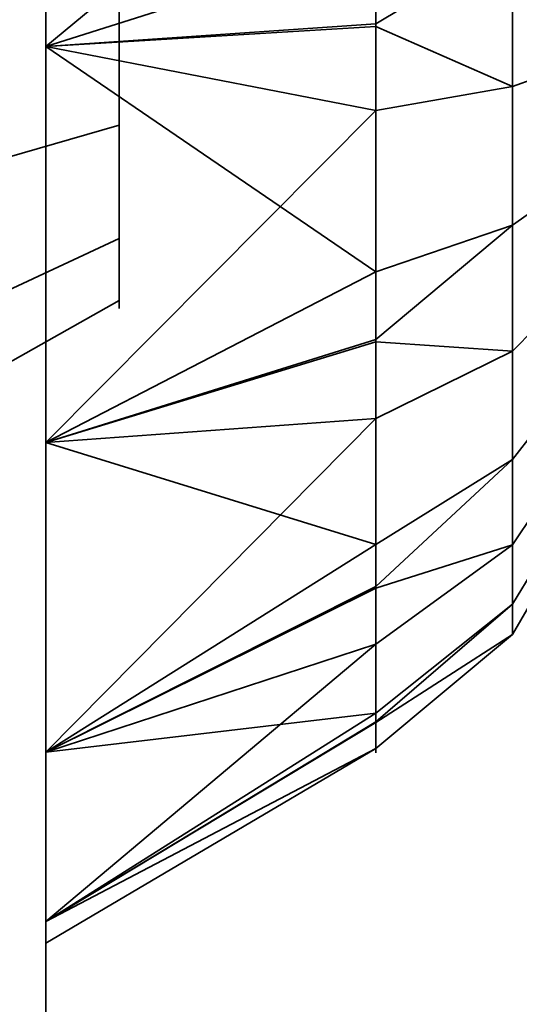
# Model space of a CAD drawing. Header units: millimetres. Extents: x -508 to 6708, y -115 to 193.
# Tile 33 of 256: x -314.535 to -313.854, y -6.049 to -4.706. Entities that reach past the tile are written whole.
import ezdxf

# ---------------------------------------------------------------- set-up
doc = ezdxf.new("R2010")
doc.units = ezdxf.units.MM
doc.layers.add('151', color=7, linetype='Continuous', true_color=0xffffff)

# ---------------------------------------------------------------- blocks, each defined once
blk = doc.blocks.new('UG_SURFACE_001')
at = {"layer": '151', "color": 252, "linetype": 'Continuous', "lineweight": 35}
for points in [[(507.5, -10, 2215.25), (507.5, 174.4, 2215.25), (-507.5, 174.4, 2215.25), (-507.5, -10, 2215.25)], [(-357.5, -10, 2065.2499), (-357.5, 174.4, 2065.2499), (357.5, 174.4, 2065.2499), (357.5, -10, 2065.2499)]]:
    blk.add_3dface(points, dxfattribs=at)
blk = doc.blocks.new('UG_SURFACE_082')
at = {"layer": '151', "color": 252, "linetype": 'Continuous', "lineweight": 35}
for points in [[(-315.2, -18.0201, 979.25), (-315.2, 2.4, 979.25), (-314.5, 2.4, 979.25), (-314.5, -18.0201, 979.25)], [(-314.5, 2.4, 979.25), (-314.5, -6.686, 983.2348), (-314.5, -7.1779, 982.9508)], [(-314.5, -7.1779, 982.9508), (-314.5, -7.7428, 982.8914), (-314.5, -18.0201, 979.25), (-314.5, 2.4, 979.25)], [(-314.5, 2.4, 979.25), (-314.5, -6.234, 984.25), (-314.5, -6.3521, 983.6944)], [(-314.5, -6.3521, 983.6944), (-314.5, -6.686, 983.2348), (-314.5, 2.4, 979.25)], [(-314.5, 2.341, 1004.814), (-314.5, -6.234, 984.25), (-314.5, 2.4, 979.25)], [(-314.6453, 1.6119, 1163.3717), (-314.5, 2.341, 1163.6859), (-314.5, -18.0201, 1171.3412)], [(-314.5, -18.0201, 997.1588), (-314.5, 2.341, 1004.814), (-314.6453, 1.6119, 1005.1283)], [(-314.5, -18.0201, 1171.3412), (-314.5, 2.341, 1163.6859), (-314.5, 1, 1164.25)], [(-314.5, 2.341, 1004.814), (-314.5, -4.7428, 994.1086), (-314.5, -4.1779, 994.0492)], [(-314.5, 2.341, 1004.814), (-314.5, -18.0201, 997.1588), (-314.5, -5.283, 993.933), (-314.5, -4.7428, 994.1086)], [(-314.5, -6.3521, 984.8056), (-314.5, 2.341, 1004.814), (-314.5, -3.3521, 992.1944)], [(-314.5, 2.341, 1004.814), (-314.5, -6.3521, 984.8056), (-314.5, -6.234, 984.25)], [(-314.5, -18.0201, 1171.3412), (-314.6137, -18.2146, 1170.8238), (-314.6453, 1.6119, 1163.3717)], [(-314.6453, 1.6119, 1005.1283), (-314.6137, -18.2146, 997.6762), (-314.5, -18.0201, 997.1588)], [(-314.5, -18.0201, 1189.25), (-314.5, 1, 1164.25), (-314.5, -5.7051, 1174.947)], [(-314.5, 1, 1164.25), (-314.5, -18.0201, 1189.25), (-314.5, -18.0201, 1171.3412)], [(-314.5, 1, 1164.25), (-314.5, -5.283, 1174.567), (-314.5, -5.7051, 1174.947)], [(-314.5, 1, 1164.25), (-314.5, -4.7428, 1174.3915), (-314.5, -5.283, 1174.567)], [(-314.5, 1, 1164.25), (-314.5, -4.1779, 1174.4509), (-314.5, -4.7428, 1174.3915)], [(-314.5, -18.0201, 1189.25), (-314.5, -1, 1189.25), (-315.2, -1, 1189.25), (-315.2, -18.0201, 1189.25)], [(-314.5, -1, 1189.25), (-314.5, -7.1779, 1185.5491), (-314.5, -6.686, 1185.2652)], [(-314.5, -6.686, 1185.2652), (-314.5, -6.3521, 1184.8056), (-314.5, -1, 1189.25)], [(-314.5, -1, 1189.25), (-314.5, -6.234, 1184.25), (-314.5, -4.7428, 1177.1085), (-314.5, -4.1779, 1177.0492)], [(-314.5, -7.7428, 1185.6085), (-314.5, -7.1779, 1185.5491), (-314.5, -1, 1189.25), (-314.5, -18.0201, 1189.25)], [(-314.5, -6.3521, 1184.8056), (-314.5, -6.234, 1184.25), (-314.5, -1, 1189.25)], [(-314.5, -6.686, 985.2651), (-314.5, -3.3521, 992.1944), (-314.5, -3.686, 991.7349)], [(-314.5, -3.3521, 992.1944), (-314.5, -6.686, 985.2651), (-314.5, -6.3521, 984.8056)], [(-314.5, -6.686, 985.2651), (-314.5, -3.686, 991.7349), (-314.5, -4.1779, 991.4508)], [(-314.5, -4.1779, 991.4508), (-314.5, -4.7428, 991.3915), (-314.5, -6.686, 985.2651)], [(-314.05, -4.6, 1174.6438), (-314.5, -4.7428, 1174.3915), (-314.5, -4.1779, 1174.4509)], [(-314.05, -4.37, 1176.8321), (-314.5, -4.1779, 1177.0492), (-314.5, -4.7428, 1177.1085)], [(-314.05, -4.6, 991.6438), (-314.5, -4.7428, 991.3915), (-314.5, -4.1779, 991.4508)], [(-314.05, -4.37, 993.8321), (-314.5, -4.1779, 994.0492), (-314.5, -4.7428, 994.1086)], [(-314.5, -4.7428, 1177.1085), (-314.05, -4.7156, 1176.8321), (-314.05, -4.37, 1176.8321)], [(-314.5, -4.7428, 994.1086), (-314.05, -4.7156, 993.8321), (-314.05, -4.37, 993.8321)], [(-313.8638, -4.7975, 1176.6791), (-313.8638, -4.4025, 1176.6791), (-314.05, -4.37, 1176.8321), (-314.05, -4.7156, 1176.8321)], [(-313.8638, -4.7975, 993.6792), (-313.8638, -4.4025, 993.6792), (-314.05, -4.37, 993.8321), (-314.05, -4.7156, 993.8321)], [(-313.7422, -4.7537, 1176.4733), (-313.7422, -4.4463, 1176.4733), (-313.8638, -4.4025, 1176.6791), (-313.8638, -4.7975, 1176.6791)], [(-313.7422, -4.7537, 993.4732), (-313.7422, -4.4463, 993.4732), (-313.8638, -4.4025, 993.6792), (-313.8638, -4.7975, 993.6792)], [(-314.4, -4.85, 993.183), (-314.4, -4.6523, 993.2473), (-314.4, -4.4455, 993.2255), (-314.4, -4.6, 992.75)], [(-314.4, -4.85, 1176.183), (-314.4, -4.6523, 1176.2472), (-314.4, -4.4455, 1176.2255), (-314.4, -4.6, 1175.75)], [(-314.05, -4.6, 1174.6438), (-314.05, -4.7119, 1174.6676), (-314.5, -4.7428, 1174.3915)], [(-314.05, -4.6, 991.6438), (-314.05, -4.7119, 991.6676), (-314.5, -4.7428, 991.3915)], [(-314.4, -4.6523, 992.2528), (-314.4, -4.85, 992.317), (-314.4, -5.0045, 992.4561), (-314.4, -4.6, 992.75)], [(-314.4, -5.0045, 992.4561), (-314.4, -5.0891, 992.646), (-314.4, -5.0891, 992.8539), (-314.4, -4.6, 992.75)], [(-314.4, -5.0891, 992.8539), (-314.4, -5.0045, 993.0439), (-314.4, -4.85, 993.183), (-314.4, -4.6, 992.75)], [(-314.4, -4.6523, 1175.2528), (-314.4, -4.85, 1175.3169), (-314.4, -5.0045, 1175.4562), (-314.4, -4.6, 1175.75)], [(-314.4, -5.0045, 1175.4562), (-314.4, -5.0891, 1175.6461), (-314.4, -5.0891, 1175.854), (-314.4, -4.6, 1175.75)], [(-314.4, -5.0891, 1175.854), (-314.4, -5.0045, 1176.0439), (-314.4, -4.85, 1176.183), (-314.4, -4.6, 1175.75)], [(-313.8638, -4.6, 1174.8), (-313.8638, -4.9864, 1174.8822), (-314.05, -5.0499, 1174.7394), (-314.05, -4.7119, 1174.6676)], [(-314.05, -4.7119, 1174.6676), (-314.05, -4.6, 1174.6438), (-313.8638, -4.6, 1174.8)], [(-313.8638, -4.6, 991.8001), (-313.8638, -4.9864, 991.8822), (-314.05, -5.0499, 991.7394), (-314.05, -4.7119, 991.6676)], [(-314.05, -4.7119, 991.6676), (-314.05, -4.6, 991.6438), (-313.8638, -4.6, 991.8001)], [(-313.7422, -4.6, 1175.0106), (-313.7422, -4.9007, 1175.0745), (-313.8638, -4.9864, 1174.8822), (-313.8638, -4.6, 1174.8)], [(-313.7422, -4.6, 992.0106), (-313.7422, -4.9007, 992.0745), (-313.8638, -4.9864, 991.8822), (-313.8638, -4.6, 991.8001)], [(-314.4, -4.6523, 993.2473), (-314.4, -4.85, 993.183), (-315.2, -5.0809, 993.583), (-315.2, -4.7005, 993.7066)], [(-314.4, -4.85, 992.317), (-314.4, -4.6523, 992.2528), (-315.2, -4.7005, 991.7934), (-315.2, -5.0809, 991.917)], [(-314.4, -4.6523, 1176.2472), (-314.4, -4.85, 1176.183), (-315.2, -5.0809, 1176.5831), (-315.2, -4.7005, 1176.7066)], [(-314.4, -4.85, 1175.3169), (-314.4, -4.6523, 1175.2528), (-315.2, -4.7005, 1174.7934), (-315.2, -5.0809, 1174.917)], [(-314.5, -4.7428, 1174.3915), (-314.05, -4.7119, 1174.6676), (-314.05, -5.0499, 1174.7394)], [(-314.5, -4.7428, 991.3915), (-314.05, -4.7119, 991.6676), (-314.05, -5.0499, 991.7394)], [(-314.05, -4.83, 1176.8321), (-314.05, -4.7156, 1176.8321), (-314.5, -4.7428, 1177.1085)], [(-314.05, -4.83, 993.8321), (-314.05, -4.7156, 993.8321), (-314.5, -4.7428, 994.1086)], [(-314.05, -4.7156, 1176.8321), (-314.05, -4.83, 1176.8321), (-313.8638, -4.7975, 1176.6791)], [(-314.05, -4.7156, 993.8321), (-314.05, -4.83, 993.8321), (-313.8638, -4.7975, 993.6792)], [(-314.5, -4.7428, 1177.1085), (-314.5, -6.3521, 1183.6944), (-314.5, -6.686, 1183.2348)], [(-314.5, -4.7428, 1177.1085), (-314.5, -6.234, 1184.25), (-314.5, -6.3521, 1183.6944)], [(-314.5, -6.686, 1183.2348), (-314.5, -7.1779, 1182.9509), (-314.5, -5.283, 1176.9331), (-314.5, -4.7428, 1177.1085)], [(-314.5, -7.1779, 985.5492), (-314.5, -6.686, 985.2651), (-314.5, -4.7428, 991.3915), (-314.5, -5.283, 991.567)], [(-314.05, -5.0499, 1174.7394), (-314.5, -5.283, 1174.567), (-314.5, -4.7428, 1174.3915)], [(-314.05, -4.83, 1176.8321), (-314.5, -4.7428, 1177.1085), (-314.5, -5.283, 1176.9331)], [(-314.05, -5.0499, 991.7394), (-314.5, -5.283, 991.567), (-314.5, -4.7428, 991.3915)], [(-314.05, -4.83, 993.8321), (-314.5, -4.7428, 994.1086), (-314.5, -5.283, 993.933)], [(-313.7422, -5.0346, 1176.3482), (-313.7422, -4.7537, 1176.4733), (-313.8638, -4.7975, 1176.6791), (-313.8638, -5.1584, 1176.5186)], [(-313.7422, -5.0346, 993.3482), (-313.7422, -4.7537, 993.4732), (-313.8638, -4.7975, 993.6792), (-313.8638, -5.1584, 993.5185)], [(-313.8638, -5.1584, 1176.5186), (-313.8638, -4.7975, 1176.6791), (-314.05, -4.83, 1176.8321), (-314.05, -5.1457, 1176.6914)], [(-313.8638, -5.1584, 993.5185), (-313.8638, -4.7975, 993.6792), (-314.05, -4.83, 993.8321), (-314.05, -5.1457, 993.6914)], [(-314.5, -5.283, 1176.9331), (-314.05, -5.1457, 1176.6914), (-314.05, -4.83, 1176.8321)], [(-314.5, -5.283, 993.933), (-314.05, -5.1457, 993.6914), (-314.05, -4.83, 993.8321)], [(-314.4, -4.85, 993.183), (-314.4, -5.0045, 993.0439), (-315.2, -5.3782, 993.3154), (-315.2, -5.0809, 993.583)], [(-314.4, -5.0045, 992.4561), (-314.4, -4.85, 992.317), (-315.2, -5.0809, 991.917), (-315.2, -5.3782, 992.1846)], [(-314.4, -4.85, 1176.183), (-314.4, -5.0045, 1176.0439), (-315.2, -5.3782, 1176.3154), (-315.2, -5.0809, 1176.5831)], [(-314.4, -5.0045, 1175.4562), (-314.4, -4.85, 1175.3169), (-315.2, -5.0809, 1174.917), (-315.2, -5.3782, 1175.1846)], [(-313.7422, -4.9007, 1175.0745), (-313.7422, -5.1495, 1175.2552), (-313.8638, -5.306, 1175.1144), (-313.8638, -4.9864, 1174.8822)], [(-313.7422, -4.9007, 992.0745), (-313.7422, -5.1495, 992.2552), (-313.8638, -5.306, 992.1144), (-313.8638, -4.9864, 991.8822)], [(-313.8638, -4.9864, 1174.8822), (-313.8638, -5.306, 1175.1144), (-314.05, -5.4221, 1175.0098), (-314.05, -5.1425, 1174.8066)], [(-314.05, -5.1425, 1174.8066), (-314.05, -5.0499, 1174.7394), (-313.8638, -4.9864, 1174.8822)], [(-313.8638, -4.9864, 991.8822), (-313.8638, -5.306, 992.1144), (-314.05, -5.4221, 992.0098), (-314.05, -5.1425, 991.8066)], [(-314.05, -5.1425, 991.8066), (-314.05, -5.0499, 991.7394), (-313.8638, -4.9864, 991.8822)], [(-314.4, -5.0045, 993.0439), (-314.4, -5.0891, 992.8539), (-315.2, -5.5409, 992.95), (-315.2, -5.3782, 993.3154)], [(-314.4, -5.0891, 992.646), (-314.4, -5.0045, 992.4561), (-315.2, -5.3782, 992.1846), (-315.2, -5.5409, 992.55)], [(-314.4, -5.0045, 1176.0439), (-314.4, -5.0891, 1175.854), (-315.2, -5.5409, 1175.9499), (-315.2, -5.3782, 1176.3154)], [(-314.4, -5.0891, 1175.6461), (-314.4, -5.0045, 1175.4562), (-315.2, -5.3782, 1175.1846), (-315.2, -5.5409, 1175.55)], [(-313.7422, -5.2404, 1176.1197), (-313.7422, -5.0346, 1176.3482), (-313.8638, -5.1584, 1176.5186), (-313.8638, -5.4227, 1176.2249)], [(-313.7422, -5.2404, 993.1197), (-313.7422, -5.0346, 993.3482), (-313.8638, -5.1584, 993.5185), (-313.8638, -5.4227, 993.225)], [(-314.05, -5.0499, 1174.7394), (-314.05, -5.1425, 1174.8066), (-314.5, -5.283, 1174.567)], [(-314.05, -5.0499, 991.7394), (-314.05, -5.1425, 991.8066), (-314.5, -5.283, 991.567)], [(-314.4, -5.0891, 992.8539), (-314.4, -5.0891, 992.646), (-315.2, -5.5409, 992.55), (-315.2, -5.5409, 992.95)], [(-314.4, -5.0891, 1175.854), (-314.4, -5.0891, 1175.6461), (-315.2, -5.5409, 1175.55), (-315.2, -5.5409, 1175.9499)], [(-314.5, -5.283, 1174.567), (-314.05, -5.1425, 1174.8066), (-314.05, -5.4221, 1175.0098)], [(-314.5, -5.283, 991.567), (-314.05, -5.1425, 991.8066), (-314.05, -5.4221, 992.0098)], [(-314.05, -5.2502, 1176.6449), (-314.05, -5.1457, 1176.6914), (-314.5, -5.283, 1176.9331)], [(-314.05, -5.2502, 993.645), (-314.05, -5.1457, 993.6914), (-314.5, -5.283, 993.933)], [(-314.05, -5.1457, 1176.6914), (-314.05, -5.2502, 1176.6449), (-313.8638, -5.1584, 1176.5186)], [(-314.05, -5.1457, 993.6914), (-314.05, -5.2502, 993.645), (-313.8638, -5.1584, 993.5185)], [(-313.7422, -5.1495, 1175.2552), (-313.7422, -5.3032, 1175.5215), (-313.8638, -5.5035, 1175.4564), (-313.8638, -5.306, 1175.1144)], [(-313.7422, -5.1495, 992.2552), (-313.7422, -5.3032, 992.5215), (-313.8638, -5.5035, 992.4564), (-313.8638, -5.306, 992.1144)], [(-313.8638, -5.4227, 1176.2249), (-313.8638, -5.1584, 1176.5186), (-314.05, -5.2502, 1176.6449), (-314.05, -5.4815, 1176.3881)], [(-313.8638, -5.4227, 993.225), (-313.8638, -5.1584, 993.5185), (-314.05, -5.2502, 993.645), (-314.05, -5.4815, 993.3881)], [(-314.5, -5.7051, 1176.5529), (-314.05, -5.4815, 1176.3881), (-314.05, -5.2502, 1176.6449)], [(-314.05, -5.2502, 1176.6449), (-314.5, -5.283, 1176.9331), (-314.5, -5.7051, 1176.5529)], [(-314.5, -5.7051, 993.5529), (-314.05, -5.4815, 993.3881), (-314.05, -5.2502, 993.645)], [(-314.05, -5.2502, 993.645), (-314.5, -5.283, 993.933), (-314.5, -5.7051, 993.5529)], [(-313.7422, -5.3354, 1175.8273), (-313.7422, -5.2404, 1176.1197), (-313.8638, -5.4227, 1176.2249), (-313.8638, -5.5447, 1175.8493)], [(-313.7422, -5.3354, 992.8273), (-313.7422, -5.2404, 993.1197), (-313.8638, -5.4227, 993.225), (-313.8638, -5.5447, 992.8493)], [(-314.5, -5.7051, 1176.5529), (-314.5, -5.283, 1176.9331), (-314.5, -7.1779, 1182.9509), (-314.5, -7.7428, 1182.8915)], [(-314.5, -5.283, 991.567), (-314.5, -7.7428, 985.6085), (-314.5, -7.1779, 985.5492)], [(-314.5, -8.7051, 985.0529), (-314.5, -5.283, 991.567), (-314.5, -5.7051, 991.9471), (-314.5, -18.0201, 979.25)], [(-314.5, -5.283, 991.567), (-314.5, -8.283, 985.433), (-314.5, -7.7428, 985.6085)], [(-314.5, -5.7051, 993.5529), (-314.5, -5.283, 993.933), (-314.5, -18.0201, 997.1588)], [(-314.5, -5.283, 991.567), (-314.5, -8.7051, 985.0529), (-314.5, -8.283, 985.433)], [(-314.05, -5.4221, 1175.0098), (-314.5, -5.7051, 1174.947), (-314.5, -5.283, 1174.567)], [(-314.05, -5.4221, 992.0098), (-314.5, -5.7051, 991.9471), (-314.5, -5.283, 991.567)], [(-313.7422, -5.3032, 1175.5215), (-313.7422, -5.3354, 1175.8273), (-313.8638, -5.5447, 1175.8493), (-313.8638, -5.5035, 1175.4564)], [(-313.7422, -5.3032, 992.5215), (-313.7422, -5.3354, 992.8273), (-313.8638, -5.5447, 992.8493), (-313.8638, -5.5035, 992.4564)], [(-313.8638, -5.306, 1175.1144), (-313.8638, -5.5035, 1175.4564), (-314.05, -5.6521, 1175.4081), (-314.05, -5.4793, 1175.1088)], [(-314.05, -5.4793, 1175.1088), (-314.05, -5.4221, 1175.0098), (-313.8638, -5.306, 1175.1144)], [(-313.8638, -5.306, 992.1144), (-313.8638, -5.5035, 992.4564), (-314.05, -5.6521, 992.4082), (-314.05, -5.4793, 992.1088)], [(-314.05, -5.4793, 992.1088), (-314.05, -5.4221, 992.0098), (-313.8638, -5.306, 992.1144)], [(-314.05, -5.4221, 1175.0098), (-314.05, -5.4793, 1175.1088), (-314.5, -5.7051, 1174.947)], [(-314.05, -5.4221, 992.0098), (-314.05, -5.4793, 992.1088), (-314.5, -5.7051, 991.9471)], [(-313.8638, -5.5447, 1175.8493), (-313.8638, -5.4227, 1176.2249), (-314.05, -5.558, 1176.3031), (-314.05, -5.6648, 1175.9744)], [(-314.05, -5.4815, 1176.3881), (-314.05, -5.558, 1176.3031), (-313.8638, -5.4227, 1176.2249)], [(-313.8638, -5.5447, 992.8493), (-313.8638, -5.4227, 993.225), (-314.05, -5.558, 993.3031), (-314.05, -5.6648, 992.9744)], [(-314.05, -5.4815, 993.3881), (-314.05, -5.558, 993.3031), (-313.8638, -5.4227, 993.225)], [(-314.5, -5.7051, 1174.947), (-314.05, -5.4793, 1175.1088), (-314.05, -5.6521, 1175.4081)], [(-314.5, -5.7051, 991.9471), (-314.05, -5.4793, 992.1088), (-314.05, -5.6521, 992.4082)], [(-314.05, -5.558, 1176.3031), (-314.05, -5.4815, 1176.3881), (-314.5, -5.7051, 1176.5529)], [(-314.05, -5.558, 993.3031), (-314.05, -5.4815, 993.3881), (-314.5, -5.7051, 993.5529)], [(-313.8638, -5.5035, 1175.4564), (-313.8638, -5.5447, 1175.8493), (-314.05, -5.7002, 1175.8657), (-314.05, -5.664, 1175.5219)], [(-314.05, -5.664, 1175.5219), (-314.05, -5.6521, 1175.4081), (-313.8638, -5.5035, 1175.4564)], [(-313.8638, -5.5035, 992.4564), (-313.8638, -5.5447, 992.8493), (-314.05, -5.7002, 992.8656), (-314.05, -5.664, 992.5219)], [(-314.05, -5.664, 992.5219), (-314.05, -5.6521, 992.4082), (-313.8638, -5.5035, 992.4564)], [(-314.05, -5.6648, 1175.9744), (-314.05, -5.7002, 1175.8657), (-313.8638, -5.5447, 1175.8493)], [(-314.05, -5.6648, 992.9744), (-314.05, -5.7002, 992.8656), (-313.8638, -5.5447, 992.8493)], [(-314.5, -5.9362, 1176.034), (-314.05, -5.6648, 1175.9744), (-314.05, -5.558, 1176.3031)], [(-314.05, -5.558, 1176.3031), (-314.5, -5.7051, 1176.5529), (-314.5, -5.9362, 1176.034)], [(-314.5, -5.9362, 993.034), (-314.05, -5.6648, 992.9744), (-314.05, -5.558, 993.3031)], [(-314.05, -5.558, 993.3031), (-314.5, -5.7051, 993.5529), (-314.5, -5.9362, 993.034)], [(-314.05, -5.6521, 1175.4081), (-314.5, -5.9362, 1175.4659), (-314.5, -5.7051, 1174.947)], [(-314.05, -5.6521, 1175.4081), (-314.05, -5.664, 1175.5219), (-314.5, -5.9362, 1175.4659)], [(-314.05, -5.6521, 992.4082), (-314.5, -5.9362, 992.466), (-314.5, -5.7051, 991.9471)], [(-314.05, -5.6521, 992.4082), (-314.05, -5.664, 992.5219), (-314.5, -5.9362, 992.466)], [(-314.5, -5.966, 1175.75), (-314.5, -5.9362, 1175.4659), (-314.05, -5.664, 1175.5219), (-314.05, -5.7002, 1175.8657)], [(-314.5, -5.966, 992.75), (-314.5, -5.9362, 992.466), (-314.05, -5.664, 992.5219), (-314.05, -5.7002, 992.8656)], [(-314.05, -5.7002, 1175.8657), (-314.05, -5.6648, 1175.9744), (-314.5, -5.9362, 1176.034)], [(-314.05, -5.7002, 992.8656), (-314.05, -5.6648, 992.9744), (-314.5, -5.9362, 993.034)], [(-314.05, -5.7002, 1175.8657), (-314.5, -5.9362, 1176.034), (-314.5, -5.966, 1175.75)], [(-314.05, -5.7002, 992.8656), (-314.5, -5.9362, 993.034), (-314.5, -5.966, 992.75)], [(-314.5, -7.7428, 1182.8915), (-314.5, -8.283, 1183.067), (-314.5, -5.7051, 1176.5529)], [(-314.5, -5.7051, 1174.947), (-314.5, -5.9362, 1175.4659), (-314.5, -18.0201, 1189.25)], [(-314.5, -5.9362, 1176.034), (-314.5, -5.7051, 1176.5529), (-314.5, -18.0201, 1189.25)], [(-314.5, -8.283, 1183.067), (-314.5, -8.7051, 1183.4471), (-314.5, -18.0201, 1189.25), (-314.5, -5.7051, 1176.5529)], [(-314.5, -18.0201, 979.25), (-314.5, -5.7051, 991.9471), (-314.5, -5.9362, 992.466)], [(-314.5, -5.9362, 993.034), (-314.5, -5.7051, 993.5529), (-314.5, -18.0201, 997.1588)], [(-314.5, -18.0201, 1189.25), (-314.5, -5.9362, 1175.4659), (-314.5, -5.966, 1175.75)], [(-314.5, -5.966, 1175.75), (-314.5, -5.9362, 1176.034), (-314.5, -18.0201, 1189.25)], [(-314.5, -18.0201, 997.1588), (-314.5, -18.0201, 979.25), (-314.5, -5.9362, 992.466), (-314.5, -5.966, 992.75)], [(-314.5, -5.966, 992.75), (-314.5, -5.9362, 993.034), (-314.5, -18.0201, 997.1588)]]:
    blk.add_3dface(points, dxfattribs=at)
blk = doc.blocks.new('UG_SURFACE_084')
at = {"layer": '151', "color": 252, "linetype": 'Continuous', "lineweight": 35}
for points in [[(-314.5, -21.92, 2021.75), (-314.5, 13.42, 2021.75), (-314.5, 13.42, -7.75), (-314.5, -21.92, -7.75)], [(-314.5, 13.42, 2021.75), (-314.5, -21.92, 2021.75), (-313, -21.92, 2020.2501), (-313, 13.42, 2020.2501)], [(-313, 13.42, -7.75), (-313, -21.92, -7.75), (-314.5, -21.92, -7.75), (-314.5, 13.42, -7.75)]]:
    blk.add_3dface(points, dxfattribs=at)
blk = doc.blocks.new('UG_SURFACE_085')
at = {"layer": '151', "color": 252, "linetype": 'Continuous', "lineweight": 35}
for points in [[(-314.5, -21.92, 2021.75), (-314.5, 13.42, 2021.75), (-314.5, 13.42, -7.75), (-314.5, -21.92, -7.75)], [(-314.5, 13.42, 2021.75), (-314.5, -21.92, 2021.75), (-313, -21.92, 2020.2501), (-313, 13.42, 2020.2501)], [(-313, 13.42, -7.75), (-313, -21.92, -7.75), (-314.5, -21.92, -7.75), (-314.5, 13.42, -7.75)]]:
    blk.add_3dface(points, dxfattribs=at)
blk = doc.blocks.new('UG_SURFACE_086')
at = {"layer": '151', "color": 252, "linetype": 'Continuous', "lineweight": 35}
for points in [[(-314.5, -21.92, 2021.75), (314.5, -21.92, 2021.75), (314.5, 13.42, 2021.75), (-314.5, 13.42, 2021.75)], [(-314.5, -21.92, 2021.75), (-314.5, 13.42, 2021.75), (-313, 13.42, 2020.2501), (-313, -21.92, 2020.2501)]]:
    blk.add_3dface(points, dxfattribs=at)
blk = doc.blocks.new('UG_SURFACE_091')
at = {"layer": '151', "color": 252, "linetype": 'Continuous', "lineweight": 35}
for points in [[(-315.2, -18.0201, 979.25), (-315.2, 2.4, 979.25), (-314.5, 2.4, 979.25), (-314.5, -18.0201, 979.25)], [(-314.5, 2.4, 979.25), (-314.5, -6.686, 983.2348), (-314.5, -7.1779, 982.9508)], [(-314.5, -7.1779, 982.9508), (-314.5, -7.7428, 982.8914), (-314.5, -18.0201, 979.25), (-314.5, 2.4, 979.25)], [(-314.5, 2.4, 979.25), (-314.5, -6.234, 984.25), (-314.5, -6.3521, 983.6944)], [(-314.5, -6.3521, 983.6944), (-314.5, -6.686, 983.2348), (-314.5, 2.4, 979.25)], [(-314.5, 2.341, 1004.814), (-314.5, -6.234, 984.25), (-314.5, 2.4, 979.25)], [(-314.6453, 1.6119, 1163.3717), (-314.5, 2.341, 1163.6859), (-314.5, -18.0201, 1171.3412)], [(-314.5, -18.0201, 997.1588), (-314.5, 2.341, 1004.814), (-314.6453, 1.6119, 1005.1283)], [(-314.5, -18.0201, 1171.3412), (-314.5, 2.341, 1163.6859), (-314.5, 1, 1164.25)], [(-314.5, 2.341, 1004.814), (-314.5, -4.7428, 994.1086), (-314.5, -4.1779, 994.0492)], [(-314.5, 2.341, 1004.814), (-314.5, -18.0201, 997.1588), (-314.5, -5.283, 993.933), (-314.5, -4.7428, 994.1086)], [(-314.5, -6.3521, 984.8056), (-314.5, 2.341, 1004.814), (-314.5, -3.3521, 992.1944)], [(-314.5, 2.341, 1004.814), (-314.5, -6.3521, 984.8056), (-314.5, -6.234, 984.25)], [(-314.5, -18.0201, 1171.3412), (-314.6137, -18.2146, 1170.8238), (-314.6453, 1.6119, 1163.3717)], [(-314.6453, 1.6119, 1005.1283), (-314.6137, -18.2146, 997.6762), (-314.5, -18.0201, 997.1588)], [(-314.5, -18.0201, 1189.25), (-314.5, 1, 1164.25), (-314.5, -5.7051, 1174.947)], [(-314.5, 1, 1164.25), (-314.5, -18.0201, 1189.25), (-314.5, -18.0201, 1171.3412)], [(-314.5, 1, 1164.25), (-314.5, -5.283, 1174.567), (-314.5, -5.7051, 1174.947)], [(-314.5, 1, 1164.25), (-314.5, -4.7428, 1174.3915), (-314.5, -5.283, 1174.567)], [(-314.5, 1, 1164.25), (-314.5, -4.1779, 1174.4509), (-314.5, -4.7428, 1174.3915)], [(-314.5, -18.0201, 1189.25), (-314.5, -1, 1189.25), (-315.2, -1, 1189.25), (-315.2, -18.0201, 1189.25)], [(-314.5, -1, 1189.25), (-314.5, -7.1779, 1185.5491), (-314.5, -6.686, 1185.2652)], [(-314.5, -6.686, 1185.2652), (-314.5, -6.3521, 1184.8056), (-314.5, -1, 1189.25)], [(-314.5, -1, 1189.25), (-314.5, -6.234, 1184.25), (-314.5, -4.7428, 1177.1085), (-314.5, -4.1779, 1177.0492)], [(-314.5, -7.7428, 1185.6085), (-314.5, -7.1779, 1185.5491), (-314.5, -1, 1189.25), (-314.5, -18.0201, 1189.25)], [(-314.5, -6.3521, 1184.8056), (-314.5, -6.234, 1184.25), (-314.5, -1, 1189.25)], [(-314.5, -6.686, 985.2651), (-314.5, -3.3521, 992.1944), (-314.5, -3.686, 991.7349)], [(-314.5, -3.3521, 992.1944), (-314.5, -6.686, 985.2651), (-314.5, -6.3521, 984.8056)], [(-314.5, -6.686, 985.2651), (-314.5, -3.686, 991.7349), (-314.5, -4.1779, 991.4508)], [(-314.5, -4.1779, 991.4508), (-314.5, -4.7428, 991.3915), (-314.5, -6.686, 985.2651)], [(-314.05, -4.6, 1174.6438), (-314.5, -4.7428, 1174.3915), (-314.5, -4.1779, 1174.4509)], [(-314.05, -4.37, 1176.8321), (-314.5, -4.1779, 1177.0492), (-314.5, -4.7428, 1177.1085)], [(-314.05, -4.6, 991.6438), (-314.5, -4.7428, 991.3915), (-314.5, -4.1779, 991.4508)], [(-314.05, -4.37, 993.8321), (-314.5, -4.1779, 994.0492), (-314.5, -4.7428, 994.1086)], [(-314.5, -4.7428, 1177.1085), (-314.05, -4.7156, 1176.8321), (-314.05, -4.37, 1176.8321)], [(-314.5, -4.7428, 994.1086), (-314.05, -4.7156, 993.8321), (-314.05, -4.37, 993.8321)], [(-313.8638, -4.7975, 1176.6791), (-313.8638, -4.4025, 1176.6791), (-314.05, -4.37, 1176.8321), (-314.05, -4.7156, 1176.8321)], [(-313.8638, -4.7975, 993.6792), (-313.8638, -4.4025, 993.6792), (-314.05, -4.37, 993.8321), (-314.05, -4.7156, 993.8321)], [(-313.7422, -4.7537, 1176.4733), (-313.7422, -4.4463, 1176.4733), (-313.8638, -4.4025, 1176.6791), (-313.8638, -4.7975, 1176.6791)], [(-313.7422, -4.7537, 993.4732), (-313.7422, -4.4463, 993.4732), (-313.8638, -4.4025, 993.6792), (-313.8638, -4.7975, 993.6792)], [(-314.4, -4.85, 993.183), (-314.4, -4.6523, 993.2473), (-314.4, -4.4455, 993.2255), (-314.4, -4.6, 992.75)], [(-314.4, -4.85, 1176.183), (-314.4, -4.6523, 1176.2472), (-314.4, -4.4455, 1176.2255), (-314.4, -4.6, 1175.75)], [(-314.05, -4.6, 1174.6438), (-314.05, -4.7119, 1174.6676), (-314.5, -4.7428, 1174.3915)], [(-314.05, -4.6, 991.6438), (-314.05, -4.7119, 991.6676), (-314.5, -4.7428, 991.3915)], [(-314.4, -4.6523, 992.2528), (-314.4, -4.85, 992.317), (-314.4, -5.0045, 992.4561), (-314.4, -4.6, 992.75)], [(-314.4, -5.0045, 992.4561), (-314.4, -5.0891, 992.646), (-314.4, -5.0891, 992.8539), (-314.4, -4.6, 992.75)], [(-314.4, -5.0891, 992.8539), (-314.4, -5.0045, 993.0439), (-314.4, -4.85, 993.183), (-314.4, -4.6, 992.75)], [(-314.4, -4.6523, 1175.2528), (-314.4, -4.85, 1175.3169), (-314.4, -5.0045, 1175.4562), (-314.4, -4.6, 1175.75)], [(-314.4, -5.0045, 1175.4562), (-314.4, -5.0891, 1175.6461), (-314.4, -5.0891, 1175.854), (-314.4, -4.6, 1175.75)], [(-314.4, -5.0891, 1175.854), (-314.4, -5.0045, 1176.0439), (-314.4, -4.85, 1176.183), (-314.4, -4.6, 1175.75)], [(-313.8638, -4.6, 1174.8), (-313.8638, -4.9864, 1174.8822), (-314.05, -5.0499, 1174.7394), (-314.05, -4.7119, 1174.6676)], [(-314.05, -4.7119, 1174.6676), (-314.05, -4.6, 1174.6438), (-313.8638, -4.6, 1174.8)], [(-313.8638, -4.6, 991.8001), (-313.8638, -4.9864, 991.8822), (-314.05, -5.0499, 991.7394), (-314.05, -4.7119, 991.6676)], [(-314.05, -4.7119, 991.6676), (-314.05, -4.6, 991.6438), (-313.8638, -4.6, 991.8001)], [(-313.7422, -4.6, 1175.0106), (-313.7422, -4.9007, 1175.0745), (-313.8638, -4.9864, 1174.8822), (-313.8638, -4.6, 1174.8)], [(-313.7422, -4.6, 992.0106), (-313.7422, -4.9007, 992.0745), (-313.8638, -4.9864, 991.8822), (-313.8638, -4.6, 991.8001)], [(-314.4, -4.6523, 993.2473), (-314.4, -4.85, 993.183), (-315.2, -5.0809, 993.583), (-315.2, -4.7005, 993.7066)], [(-314.4, -4.85, 992.317), (-314.4, -4.6523, 992.2528), (-315.2, -4.7005, 991.7934), (-315.2, -5.0809, 991.917)], [(-314.4, -4.6523, 1176.2472), (-314.4, -4.85, 1176.183), (-315.2, -5.0809, 1176.5831), (-315.2, -4.7005, 1176.7066)], [(-314.4, -4.85, 1175.3169), (-314.4, -4.6523, 1175.2528), (-315.2, -4.7005, 1174.7934), (-315.2, -5.0809, 1174.917)], [(-314.5, -4.7428, 1174.3915), (-314.05, -4.7119, 1174.6676), (-314.05, -5.0499, 1174.7394)], [(-314.5, -4.7428, 991.3915), (-314.05, -4.7119, 991.6676), (-314.05, -5.0499, 991.7394)], [(-314.05, -4.83, 1176.8321), (-314.05, -4.7156, 1176.8321), (-314.5, -4.7428, 1177.1085)], [(-314.05, -4.83, 993.8321), (-314.05, -4.7156, 993.8321), (-314.5, -4.7428, 994.1086)], [(-314.05, -4.7156, 1176.8321), (-314.05, -4.83, 1176.8321), (-313.8638, -4.7975, 1176.6791)], [(-314.05, -4.7156, 993.8321), (-314.05, -4.83, 993.8321), (-313.8638, -4.7975, 993.6792)], [(-314.5, -4.7428, 1177.1085), (-314.5, -6.3521, 1183.6944), (-314.5, -6.686, 1183.2348)], [(-314.5, -4.7428, 1177.1085), (-314.5, -6.234, 1184.25), (-314.5, -6.3521, 1183.6944)], [(-314.5, -6.686, 1183.2348), (-314.5, -7.1779, 1182.9509), (-314.5, -5.283, 1176.9331), (-314.5, -4.7428, 1177.1085)], [(-314.5, -7.1779, 985.5492), (-314.5, -6.686, 985.2651), (-314.5, -4.7428, 991.3915), (-314.5, -5.283, 991.567)], [(-314.05, -5.0499, 1174.7394), (-314.5, -5.283, 1174.567), (-314.5, -4.7428, 1174.3915)], [(-314.05, -4.83, 1176.8321), (-314.5, -4.7428, 1177.1085), (-314.5, -5.283, 1176.9331)], [(-314.05, -5.0499, 991.7394), (-314.5, -5.283, 991.567), (-314.5, -4.7428, 991.3915)], [(-314.05, -4.83, 993.8321), (-314.5, -4.7428, 994.1086), (-314.5, -5.283, 993.933)], [(-313.7422, -5.0346, 1176.3482), (-313.7422, -4.7537, 1176.4733), (-313.8638, -4.7975, 1176.6791), (-313.8638, -5.1584, 1176.5186)], [(-313.7422, -5.0346, 993.3482), (-313.7422, -4.7537, 993.4732), (-313.8638, -4.7975, 993.6792), (-313.8638, -5.1584, 993.5185)], [(-313.8638, -5.1584, 1176.5186), (-313.8638, -4.7975, 1176.6791), (-314.05, -4.83, 1176.8321), (-314.05, -5.1457, 1176.6914)], [(-313.8638, -5.1584, 993.5185), (-313.8638, -4.7975, 993.6792), (-314.05, -4.83, 993.8321), (-314.05, -5.1457, 993.6914)], [(-314.5, -5.283, 1176.9331), (-314.05, -5.1457, 1176.6914), (-314.05, -4.83, 1176.8321)], [(-314.5, -5.283, 993.933), (-314.05, -5.1457, 993.6914), (-314.05, -4.83, 993.8321)], [(-314.4, -4.85, 993.183), (-314.4, -5.0045, 993.0439), (-315.2, -5.3782, 993.3154), (-315.2, -5.0809, 993.583)], [(-314.4, -5.0045, 992.4561), (-314.4, -4.85, 992.317), (-315.2, -5.0809, 991.917), (-315.2, -5.3782, 992.1846)], [(-314.4, -4.85, 1176.183), (-314.4, -5.0045, 1176.0439), (-315.2, -5.3782, 1176.3154), (-315.2, -5.0809, 1176.5831)], [(-314.4, -5.0045, 1175.4562), (-314.4, -4.85, 1175.3169), (-315.2, -5.0809, 1174.917), (-315.2, -5.3782, 1175.1846)], [(-313.7422, -4.9007, 1175.0745), (-313.7422, -5.1495, 1175.2552), (-313.8638, -5.306, 1175.1144), (-313.8638, -4.9864, 1174.8822)], [(-313.7422, -4.9007, 992.0745), (-313.7422, -5.1495, 992.2552), (-313.8638, -5.306, 992.1144), (-313.8638, -4.9864, 991.8822)], [(-313.8638, -4.9864, 1174.8822), (-313.8638, -5.306, 1175.1144), (-314.05, -5.4221, 1175.0098), (-314.05, -5.1425, 1174.8066)], [(-314.05, -5.1425, 1174.8066), (-314.05, -5.0499, 1174.7394), (-313.8638, -4.9864, 1174.8822)], [(-313.8638, -4.9864, 991.8822), (-313.8638, -5.306, 992.1144), (-314.05, -5.4221, 992.0098), (-314.05, -5.1425, 991.8066)], [(-314.05, -5.1425, 991.8066), (-314.05, -5.0499, 991.7394), (-313.8638, -4.9864, 991.8822)], [(-314.4, -5.0045, 993.0439), (-314.4, -5.0891, 992.8539), (-315.2, -5.5409, 992.95), (-315.2, -5.3782, 993.3154)], [(-314.4, -5.0891, 992.646), (-314.4, -5.0045, 992.4561), (-315.2, -5.3782, 992.1846), (-315.2, -5.5409, 992.55)], [(-314.4, -5.0045, 1176.0439), (-314.4, -5.0891, 1175.854), (-315.2, -5.5409, 1175.9499), (-315.2, -5.3782, 1176.3154)], [(-314.4, -5.0891, 1175.6461), (-314.4, -5.0045, 1175.4562), (-315.2, -5.3782, 1175.1846), (-315.2, -5.5409, 1175.55)], [(-313.7422, -5.2404, 1176.1197), (-313.7422, -5.0346, 1176.3482), (-313.8638, -5.1584, 1176.5186), (-313.8638, -5.4227, 1176.2249)], [(-313.7422, -5.2404, 993.1197), (-313.7422, -5.0346, 993.3482), (-313.8638, -5.1584, 993.5185), (-313.8638, -5.4227, 993.225)], [(-314.05, -5.0499, 1174.7394), (-314.05, -5.1425, 1174.8066), (-314.5, -5.283, 1174.567)], [(-314.05, -5.0499, 991.7394), (-314.05, -5.1425, 991.8066), (-314.5, -5.283, 991.567)], [(-314.4, -5.0891, 992.8539), (-314.4, -5.0891, 992.646), (-315.2, -5.5409, 992.55), (-315.2, -5.5409, 992.95)], [(-314.4, -5.0891, 1175.854), (-314.4, -5.0891, 1175.6461), (-315.2, -5.5409, 1175.55), (-315.2, -5.5409, 1175.9499)], [(-314.5, -5.283, 1174.567), (-314.05, -5.1425, 1174.8066), (-314.05, -5.4221, 1175.0098)], [(-314.5, -5.283, 991.567), (-314.05, -5.1425, 991.8066), (-314.05, -5.4221, 992.0098)], [(-314.05, -5.2502, 1176.6449), (-314.05, -5.1457, 1176.6914), (-314.5, -5.283, 1176.9331)], [(-314.05, -5.2502, 993.645), (-314.05, -5.1457, 993.6914), (-314.5, -5.283, 993.933)], [(-314.05, -5.1457, 1176.6914), (-314.05, -5.2502, 1176.6449), (-313.8638, -5.1584, 1176.5186)], [(-314.05, -5.1457, 993.6914), (-314.05, -5.2502, 993.645), (-313.8638, -5.1584, 993.5185)], [(-313.7422, -5.1495, 1175.2552), (-313.7422, -5.3032, 1175.5215), (-313.8638, -5.5035, 1175.4564), (-313.8638, -5.306, 1175.1144)], [(-313.7422, -5.1495, 992.2552), (-313.7422, -5.3032, 992.5215), (-313.8638, -5.5035, 992.4564), (-313.8638, -5.306, 992.1144)], [(-313.8638, -5.4227, 1176.2249), (-313.8638, -5.1584, 1176.5186), (-314.05, -5.2502, 1176.6449), (-314.05, -5.4815, 1176.3881)], [(-313.8638, -5.4227, 993.225), (-313.8638, -5.1584, 993.5185), (-314.05, -5.2502, 993.645), (-314.05, -5.4815, 993.3881)], [(-314.5, -5.7051, 1176.5529), (-314.05, -5.4815, 1176.3881), (-314.05, -5.2502, 1176.6449)], [(-314.05, -5.2502, 1176.6449), (-314.5, -5.283, 1176.9331), (-314.5, -5.7051, 1176.5529)], [(-314.5, -5.7051, 993.5529), (-314.05, -5.4815, 993.3881), (-314.05, -5.2502, 993.645)], [(-314.05, -5.2502, 993.645), (-314.5, -5.283, 993.933), (-314.5, -5.7051, 993.5529)], [(-313.7422, -5.3354, 1175.8273), (-313.7422, -5.2404, 1176.1197), (-313.8638, -5.4227, 1176.2249), (-313.8638, -5.5447, 1175.8493)], [(-313.7422, -5.3354, 992.8273), (-313.7422, -5.2404, 993.1197), (-313.8638, -5.4227, 993.225), (-313.8638, -5.5447, 992.8493)], [(-314.5, -5.7051, 1176.5529), (-314.5, -5.283, 1176.9331), (-314.5, -7.1779, 1182.9509), (-314.5, -7.7428, 1182.8915)], [(-314.5, -5.283, 991.567), (-314.5, -7.7428, 985.6085), (-314.5, -7.1779, 985.5492)], [(-314.5, -8.7051, 985.0529), (-314.5, -5.283, 991.567), (-314.5, -5.7051, 991.9471), (-314.5, -18.0201, 979.25)], [(-314.5, -5.283, 991.567), (-314.5, -8.283, 985.433), (-314.5, -7.7428, 985.6085)], [(-314.5, -5.7051, 993.5529), (-314.5, -5.283, 993.933), (-314.5, -18.0201, 997.1588)], [(-314.5, -5.283, 991.567), (-314.5, -8.7051, 985.0529), (-314.5, -8.283, 985.433)], [(-314.05, -5.4221, 1175.0098), (-314.5, -5.7051, 1174.947), (-314.5, -5.283, 1174.567)], [(-314.05, -5.4221, 992.0098), (-314.5, -5.7051, 991.9471), (-314.5, -5.283, 991.567)], [(-313.7422, -5.3032, 1175.5215), (-313.7422, -5.3354, 1175.8273), (-313.8638, -5.5447, 1175.8493), (-313.8638, -5.5035, 1175.4564)], [(-313.7422, -5.3032, 992.5215), (-313.7422, -5.3354, 992.8273), (-313.8638, -5.5447, 992.8493), (-313.8638, -5.5035, 992.4564)], [(-313.8638, -5.306, 1175.1144), (-313.8638, -5.5035, 1175.4564), (-314.05, -5.6521, 1175.4081), (-314.05, -5.4793, 1175.1088)], [(-314.05, -5.4793, 1175.1088), (-314.05, -5.4221, 1175.0098), (-313.8638, -5.306, 1175.1144)], [(-313.8638, -5.306, 992.1144), (-313.8638, -5.5035, 992.4564), (-314.05, -5.6521, 992.4082), (-314.05, -5.4793, 992.1088)], [(-314.05, -5.4793, 992.1088), (-314.05, -5.4221, 992.0098), (-313.8638, -5.306, 992.1144)], [(-314.05, -5.4221, 1175.0098), (-314.05, -5.4793, 1175.1088), (-314.5, -5.7051, 1174.947)], [(-314.05, -5.4221, 992.0098), (-314.05, -5.4793, 992.1088), (-314.5, -5.7051, 991.9471)], [(-313.8638, -5.5447, 1175.8493), (-313.8638, -5.4227, 1176.2249), (-314.05, -5.558, 1176.3031), (-314.05, -5.6648, 1175.9744)], [(-314.05, -5.4815, 1176.3881), (-314.05, -5.558, 1176.3031), (-313.8638, -5.4227, 1176.2249)], [(-313.8638, -5.5447, 992.8493), (-313.8638, -5.4227, 993.225), (-314.05, -5.558, 993.3031), (-314.05, -5.6648, 992.9744)], [(-314.05, -5.4815, 993.3881), (-314.05, -5.558, 993.3031), (-313.8638, -5.4227, 993.225)], [(-314.5, -5.7051, 1174.947), (-314.05, -5.4793, 1175.1088), (-314.05, -5.6521, 1175.4081)], [(-314.5, -5.7051, 991.9471), (-314.05, -5.4793, 992.1088), (-314.05, -5.6521, 992.4082)], [(-314.05, -5.558, 1176.3031), (-314.05, -5.4815, 1176.3881), (-314.5, -5.7051, 1176.5529)], [(-314.05, -5.558, 993.3031), (-314.05, -5.4815, 993.3881), (-314.5, -5.7051, 993.5529)], [(-313.8638, -5.5035, 1175.4564), (-313.8638, -5.5447, 1175.8493), (-314.05, -5.7002, 1175.8657), (-314.05, -5.664, 1175.5219)], [(-314.05, -5.664, 1175.5219), (-314.05, -5.6521, 1175.4081), (-313.8638, -5.5035, 1175.4564)], [(-313.8638, -5.5035, 992.4564), (-313.8638, -5.5447, 992.8493), (-314.05, -5.7002, 992.8656), (-314.05, -5.664, 992.5219)], [(-314.05, -5.664, 992.5219), (-314.05, -5.6521, 992.4082), (-313.8638, -5.5035, 992.4564)], [(-314.05, -5.6648, 1175.9744), (-314.05, -5.7002, 1175.8657), (-313.8638, -5.5447, 1175.8493)], [(-314.05, -5.6648, 992.9744), (-314.05, -5.7002, 992.8656), (-313.8638, -5.5447, 992.8493)], [(-314.5, -5.9362, 1176.034), (-314.05, -5.6648, 1175.9744), (-314.05, -5.558, 1176.3031)], [(-314.05, -5.558, 1176.3031), (-314.5, -5.7051, 1176.5529), (-314.5, -5.9362, 1176.034)], [(-314.5, -5.9362, 993.034), (-314.05, -5.6648, 992.9744), (-314.05, -5.558, 993.3031)], [(-314.05, -5.558, 993.3031), (-314.5, -5.7051, 993.5529), (-314.5, -5.9362, 993.034)], [(-314.05, -5.6521, 1175.4081), (-314.5, -5.9362, 1175.4659), (-314.5, -5.7051, 1174.947)], [(-314.05, -5.6521, 1175.4081), (-314.05, -5.664, 1175.5219), (-314.5, -5.9362, 1175.4659)], [(-314.05, -5.6521, 992.4082), (-314.5, -5.9362, 992.466), (-314.5, -5.7051, 991.9471)], [(-314.05, -5.6521, 992.4082), (-314.05, -5.664, 992.5219), (-314.5, -5.9362, 992.466)], [(-314.5, -5.966, 1175.75), (-314.5, -5.9362, 1175.4659), (-314.05, -5.664, 1175.5219), (-314.05, -5.7002, 1175.8657)], [(-314.5, -5.966, 992.75), (-314.5, -5.9362, 992.466), (-314.05, -5.664, 992.5219), (-314.05, -5.7002, 992.8656)], [(-314.05, -5.7002, 1175.8657), (-314.05, -5.6648, 1175.9744), (-314.5, -5.9362, 1176.034)], [(-314.05, -5.7002, 992.8656), (-314.05, -5.6648, 992.9744), (-314.5, -5.9362, 993.034)], [(-314.05, -5.7002, 1175.8657), (-314.5, -5.9362, 1176.034), (-314.5, -5.966, 1175.75)], [(-314.05, -5.7002, 992.8656), (-314.5, -5.9362, 993.034), (-314.5, -5.966, 992.75)], [(-314.5, -7.7428, 1182.8915), (-314.5, -8.283, 1183.067), (-314.5, -5.7051, 1176.5529)], [(-314.5, -5.7051, 1174.947), (-314.5, -5.9362, 1175.4659), (-314.5, -18.0201, 1189.25)], [(-314.5, -5.9362, 1176.034), (-314.5, -5.7051, 1176.5529), (-314.5, -18.0201, 1189.25)], [(-314.5, -8.283, 1183.067), (-314.5, -8.7051, 1183.4471), (-314.5, -18.0201, 1189.25), (-314.5, -5.7051, 1176.5529)], [(-314.5, -18.0201, 979.25), (-314.5, -5.7051, 991.9471), (-314.5, -5.9362, 992.466)], [(-314.5, -5.9362, 993.034), (-314.5, -5.7051, 993.5529), (-314.5, -18.0201, 997.1588)], [(-314.5, -18.0201, 1189.25), (-314.5, -5.9362, 1175.4659), (-314.5, -5.966, 1175.75)], [(-314.5, -5.966, 1175.75), (-314.5, -5.9362, 1176.034), (-314.5, -18.0201, 1189.25)], [(-314.5, -18.0201, 997.1588), (-314.5, -18.0201, 979.25), (-314.5, -5.9362, 992.466), (-314.5, -5.966, 992.75)], [(-314.5, -5.966, 992.75), (-314.5, -5.9362, 993.034), (-314.5, -18.0201, 997.1588)]]:
    blk.add_3dface(points, dxfattribs=at)

msp = doc.modelspace()

# ---------------------------------------------------------------- linework, layer by layer
at = {"layer": '151', "color": 253, "linetype": 'Continuous', "lineweight": -3}
for p, q in [((-314.5, 13.42, -7.75), (-314.5, -21.92, -7.75)), ((-314.5, -21.92, 2021.75), (-314.5, 13.42, 2021.75)), ((-314.5, -21.92, 2021.75), (-314.5, 13.42, 2021.75)), ((-314.5, -21.92, 2021.75), (-314.5, 13.42, 2021.75)), ((-314.5, 13.42, -7.75), (-314.5, -21.92, -7.75)), ((-314.5, -18.0201, 979.25), (-314.5, 2.4, 979.25)), ((-314.5, -18.0201, 979.25), (-314.5, 2.4, 979.25)), ((-314.5, -18.0201, 1171.3412), (-314.5, 2.341, 1163.6859)), ((-314.5, 2.341, 1004.8141), (-314.5, -18.0201, 997.1588)), ((-314.5, 2.341, 1004.8141), (-314.5, -18.0201, 997.1588)), ((-314.5, -18.0201, 1171.3412), (-314.5, 2.341, 1163.6859)), ((-314.5, -18.0201, 1189.25), (-314.5, -1, 1189.25)), ((-314.5, -18.0201, 1189.25), (-314.5, -1, 1189.25))]:
    msp.add_line(p, q, dxfattribs=at)
at = {"layer": '151', "color": 253, "linetype": 'Continuous', "lineweight": -3, "extrusion": (-1, 0, 0)}
for centre, radius in [((4.6, 1175.75, 314.5), 1.366), ((4.6, 992.75, 314.5), 1.366), ((4.6, 1175.75, 314.5), 1.366), ((4.6, 992.75, 314.5), 1.366), ((4.6, 992.75, 314.05), 1.1062), ((4.6, 992.75, 314.05), 1.1062), ((4.6, 992.75, 314.4), 0.5), ((4.6, 992.75, 314.4), 0.5)]:
    msp.add_circle(centre, radius, dxfattribs=at)
at = {"layer": '151', "color": 253, "linetype": 'Continuous', "lineweight": -3, "extrusion": (1, 0, 0)}
for centre, radius in [((-4.6, 1175.75, -314.05), 1.1062), ((-4.6, 1175.75, -314.05), 1.1062), ((-4.6, 1175.75, -314.4), 0.5), ((-4.6, 1175.75, -314.4), 0.5)]:
    msp.add_circle(centre, radius, dxfattribs=at)

# ---------------------------------------------------------------- block references
at = {"layer": '151', "color": 253, "linetype": 'Continuous', "lineweight": -3}
for name in ['UG_SURFACE_001', 'UG_SURFACE_084', 'UG_SURFACE_085', 'UG_SURFACE_086', 'UG_SURFACE_082', 'UG_SURFACE_091']:
    msp.add_blockref(name, (0, 0), dxfattribs=at)

doc.saveas('drawing.dxf')
